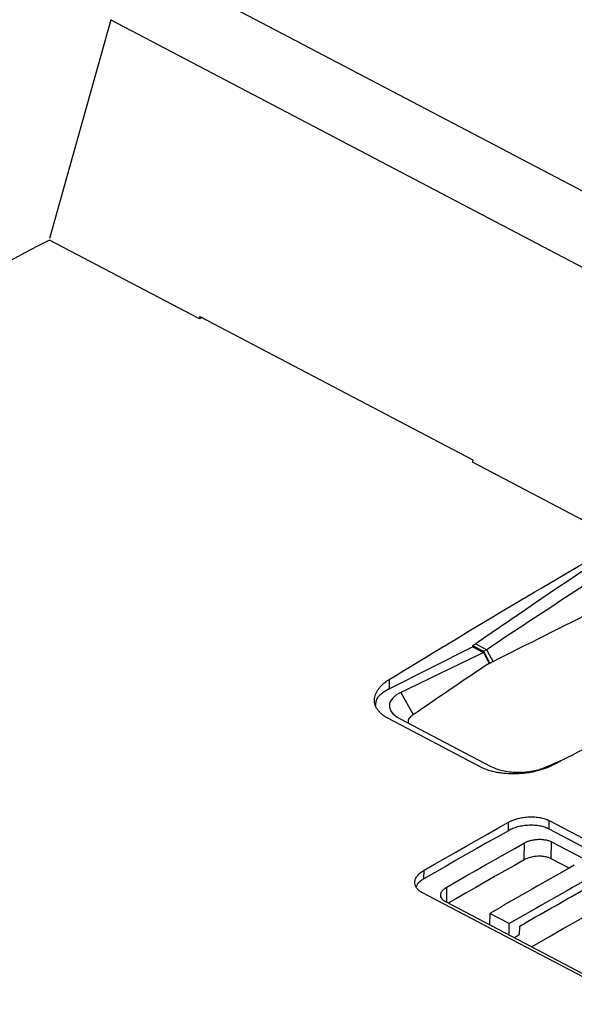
# Model space of a CAD drawing. Header units: millimetres. Extents: x -945 to 1227, y -951 to 1232.
# Tile 31 of 171: x 767 to 825, y -619 to -516. Entities that reach past the tile are written whole.
import ezdxf

# ---------------------------------------------------------------- set-up
doc = ezdxf.new("R2010")
doc.units = ezdxf.units.MM

msp = doc.modelspace()

# ---------------------------------------------------------------- linework, layer by layer
at = {"color": 7, "linetype": 'Continuous', "lineweight": 25}
for p, q in [((780.955, -510.727), (838.53, -540.986)), ((776.586, -516.399), (770.173, -539.279)), ((776.586, -516.399), (834.595, -546.886)), ((785.841, -547.679), (770.149, -539.432)), ((785.841, -547.679), (785.879, -547.43)), ((786.098, -547.545), (785.841, -547.679)), ((785.879, -547.43), (814.388, -562.413)), ((814.388, -562.413), (814.35, -562.662)), ((829.987, -570.88), (814.35, -562.662)), ((805.648, -586.341), (814.359, -581.958)), ((814.361, -581.807), (814.359, -581.958)), ((814.359, -581.958), (815.509, -582.562)), ((814.361, -581.807), (814.695, -581.646)), ((814.361, -581.807), (815.496, -582.403)), ((814.695, -581.646), (815.848, -582.252)), ((815.848, -582.252), (815.496, -582.403)), ((815.496, -582.403), (816.187, -583.695)), ((815.509, -582.562), (816.093, -583.646)), ((816.093, -583.646), (816.187, -583.695)), ((805.662, -585.37), (805.648, -586.341)), ((806.858, -586.737), (808.176, -589.022)), ((815.179, -594.505), (805.569, -589.455)), ((806.735, -589.438), (816.265, -594.447)), ((821.809, -594.598), (824.01, -593.675)), ((818.113, -601.176), (818.125, -600.291)), ((822.356, -601.005), (822.369, -600.12)), ((905.848, -644.884), (822.356, -601.005)), ((822.369, -600.12), (905.86, -643.999)), ((819.757, -604.224), (819.782, -602.453)), ((822.586, -604.108), (822.611, -602.338)), ((822.611, -602.338), (844.332, -613.754)), ((824.466, -605.096), (822.586, -604.108)), ((809.285, -606.203), (809.297, -605.317)), ((892.618, -651.538), (809.127, -607.659)), ((833.297, -620.037), (811.575, -608.622)), ((816.17, -609.821), (816.153, -611.027)), ((818.206, -610.891), (816.17, -609.821)), ((818.19, -612.098), (818.206, -610.891)), ((819.285, -612.029), (819.298, -611.143))]:
    msp.add_line(p, q, dxfattribs=at)
at = {"color": 250, "linetype": 'Continuous', "lineweight": 25}
msp.add_line((811.668, -608.613), (811.689, -607.061), dxfattribs=at)
at = {"color": 7, "linetype": 'Continuous', "lineweight": 25, "flags": 128}
for points in [[(816.508, -583.488), (816.139, -582.796), (815.848, -582.252)], [(809.297, -605.317), (810.4, -604.683), (811.504, -604.051), (812.607, -603.421), (813.71, -602.792), (814.814, -602.164), (815.918, -601.538), (817.022, -600.914), (818.125, -600.291)], [(818.113, -601.176), (817.009, -601.799), (815.905, -602.424), (814.802, -603.05), (813.698, -603.677), (812.595, -604.306), (811.491, -604.937), (810.388, -605.569), (809.285, -606.203)], [(811.689, -607.061), (812.701, -606.481), (813.712, -605.902), (814.723, -605.324), (815.735, -604.747), (816.746, -604.172), (817.758, -603.598), (818.77, -603.025), (819.782, -602.453)], [(819.757, -604.224), (818.745, -604.795), (817.733, -605.369), (816.722, -605.943), (815.71, -606.519), (814.699, -607.095), (813.687, -607.673), (812.676, -608.253), (811.814, -608.747)], [(820.519, -613.322), (821.087, -612.995), (822.466, -612.204), (823.845, -611.415), (825.225, -610.628), (826.604, -609.843), (827.984, -609.061), (829.364, -608.281), (830.744, -607.504)], [(818.699, -612.366), (818.733, -612.346), (818.871, -612.267), (819.009, -612.188), (819.147, -612.108), (819.285, -612.029)]]:
    msp.add_lwpolyline(points, dxfattribs=at)
at = {"color": 7, "linetype": 'Continuous', "lineweight": 25}
msp.add_ellipse((897.701, -1226.39), major_axis=(340.054, 719.095), ratio=0.6075703, start_param=0.7866189, end_param=0.8118831, dxfattribs=at)
for points, knots in [([(770.149, -539.432), (756.9, -546.345), (743.662, -553.581), (723.857, -564.905), (717.262, -568.758), (704.088, -576.621), (697.507, -580.632), (684.37, -588.805), (677.813, -592.968), (664.719, -601.448), (658.181, -605.765), (638.611, -618.94), (625.62, -628.021), (612.685, -637.399)], [0, 0, 0, 0, 0.25, 0.25, 0.375, 0.375, 0.5, 0.5, 0.625, 0.625, 0.75, 0.75, 1, 1, 1, 1]), ([(805.569, -589.455), (805.523, -589.429), (805.429, -589.379), (805.297, -589.3), (805.171, -589.218), (805.051, -589.133), (804.88, -589.001), (804.676, -588.815), (804.467, -588.569), (804.303, -588.311), (804.149, -587.954), (804.077, -587.489), (804.171, -587.015), (804.342, -586.643), (804.518, -586.368), (804.738, -586.101), (804.973, -585.873), (805.206, -585.681), (805.423, -585.521), (805.582, -585.421), (805.662, -585.37)], [0, 0, 0, 0, 0.0250037, 0.049959, 0.0749023, 0.09987, 0.1248986, 0.1874408, 0.2500678, 0.3123125, 0.3746513, 0.4998052, 0.6242094, 0.6867774, 0.7494477, 0.8117551, 0.8741583, 0.9161132, 0.9580047, 1, 1, 1, 1]), ([(805.648, -586.341), (805.168, -586.635), (804.278, -587.179), (804.216, -587.871), (804.187, -588.19)], [0, 0, 0, 0, 0.5387842, 1, 1, 1, 1]), ([(806.858, -586.737), (806.494, -586.913), (806.2, -587.122), (805.796, -587.58), (805.685, -587.827), (805.663, -588.325), (805.751, -588.575), (806.113, -589.04), (806.387, -589.256), (806.735, -589.438)], [0, 0, 0, 0, 0.25, 0.25, 0.5, 0.5, 0.75, 0.75, 1, 1, 1, 1]), ([(807.673, -589.931), (807.661, -589.825), (807.637, -589.591), (807.848, -589.271), (808.085, -589.091), (808.176, -589.022)], [0, 0, 0, 0, 0.3346973, 0.7424186, 1, 1, 1, 1]), ([(822.815, -594.294), (822.761, -594.321), (822.654, -594.376), (822.486, -594.454), (822.315, -594.53), (822.138, -594.602), (821.866, -594.705), (821.49, -594.83), (820.999, -594.963), (820.492, -595.071), (819.801, -595.181), (818.918, -595.253), (818.043, -595.232), (817.368, -595.162), (816.878, -595.082), (816.41, -594.976), (816.017, -594.859), (815.692, -594.741), (815.425, -594.629), (815.261, -594.547), (815.179, -594.505)], [0, 0, 0, 0, 0.0250055, 0.0499623, 0.0749063, 0.099874, 0.1249015, 0.1874568, 0.2500728, 0.3123365, 0.3746458, 0.4997938, 0.6241783, 0.686778, 0.7494114, 0.8117664, 0.8741652, 0.9161288, 0.9580145, 1, 1, 1, 1]), ([(816.265, -594.447), (816.612, -594.629), (817.032, -594.779), (817.958, -594.991), (818.463, -595.053), (819.484, -595.081), (820, -595.046), (820.969, -594.886), (821.422, -594.76), (821.809, -594.598)], [0, 0, 0, 0, 0.25, 0.25, 0.5, 0.5, 0.75, 0.75, 1, 1, 1, 1]), ([(818.125, -600.291), (818.168, -600.268), (818.251, -600.222), (818.384, -600.157), (818.522, -600.097), (818.664, -600.041), (818.812, -599.989), (818.964, -599.94), (819.159, -599.886), (819.4, -599.83), (819.688, -599.779), (819.981, -599.744), (820.374, -599.717), (820.863, -599.723), (821.33, -599.782), (821.68, -599.859), (821.928, -599.932), (822.161, -600.017), (822.299, -600.086), (822.369, -600.12)], [0, 0, 0, 0, 0.0360119, 0.0717456, 0.1073115, 0.1428215, 0.1783883, 0.2141236, 0.250138, 0.3123623, 0.3746898, 0.4372852, 0.4999732, 0.6244182, 0.7493903, 0.8116516, 0.8742535, 0.9372215, 1, 1, 1, 1]), ([(822.356, -601.005), (822.322, -600.987), (822.255, -600.953), (822.147, -600.905), (822.034, -600.86), (821.877, -600.805), (821.671, -600.744), (821.322, -600.667), (820.854, -600.608), (820.268, -600.6), (819.677, -600.656), (819.2, -600.753), (818.839, -600.859), (818.581, -600.952), (818.336, -601.056), (818.187, -601.136), (818.113, -601.176)], [0, 0, 0, 0, 0.0312465, 0.0624324, 0.0936342, 0.1249286, 0.1874854, 0.2501783, 0.3746281, 0.4997881, 0.6243634, 0.7492947, 0.8117842, 0.8744329, 0.9371776, 1, 1, 1, 1]), ([(819.782, -602.453), (819.815, -602.435), (819.88, -602.4), (819.984, -602.351), (820.093, -602.305), (820.206, -602.263), (820.324, -602.225), (820.526, -602.167), (820.822, -602.106), (821.216, -602.069), (821.607, -602.073), (821.918, -602.113), (822.151, -602.164), (822.316, -602.213), (822.472, -602.27), (822.564, -602.315), (822.611, -602.338)], [0, 0, 0, 0, 0.0419828, 0.0836159, 0.1250754, 0.1665394, 0.2081863, 0.2501917, 0.3749761, 0.4998169, 0.6245497, 0.7493239, 0.8115733, 0.87422, 0.9371907, 1, 1, 1, 1]), ([(822.586, -604.108), (822.496, -604.061), (822.398, -604.02), (822.187, -603.949), (822.072, -603.92), (821.833, -603.875), (821.71, -603.86), (821.455, -603.842), (821.323, -603.841), (820.932, -603.857), (820.667, -603.896), (820.179, -604.024), (819.951, -604.114), (819.757, -604.224)], [0, 0, 0, 0, 0.125, 0.125, 0.25, 0.25, 0.375, 0.375, 0.5, 0.5, 0.75, 0.75, 1, 1, 1, 1]), ([(809.127, -607.659), (809.094, -607.641), (809.028, -607.605), (808.936, -607.548), (808.85, -607.488), (808.743, -607.404), (808.625, -607.293), (808.471, -607.105), (808.347, -606.85), (808.314, -606.528), (808.396, -606.2), (808.559, -605.933), (808.74, -605.73), (808.902, -605.584), (809.086, -605.444), (809.227, -605.359), (809.297, -605.317)], [0, 0, 0, 0, 0.0312456, 0.0624309, 0.0936327, 0.1249279, 0.1874823, 0.250179, 0.3746302, 0.4997882, 0.624375, 0.7492956, 0.8117891, 0.8744431, 0.9371836, 1, 1, 1, 1]), ([(809.285, -606.203), (809.007, -606.382), (808.613, -606.636), (808.511, -606.946), (808.481, -607.038)], [0, 0, 0, 0, 0.7047474, 1, 1, 1, 1]), ([(811.575, -608.622), (811.546, -608.606), (811.488, -608.574), (811.409, -608.521), (811.337, -608.466), (811.272, -608.408), (811.215, -608.347), (811.133, -608.241), (811.055, -608.083), (811.038, -607.904), (811.061, -607.759), (811.098, -607.65), (811.154, -607.543), (811.235, -607.426), (811.35, -607.303), (811.503, -607.175), (811.627, -607.099), (811.689, -607.061)], [0, 0, 0, 0, 0.0419535, 0.0835567, 0.1249926, 0.1664465, 0.2081035, 0.2501459, 0.3747464, 0.4997048, 0.5618312, 0.6246022, 0.6870955, 0.7494217, 0.8331115, 0.9161598, 1, 1, 1, 1])]:
    msp.add_open_spline(points, degree=3, knots=knots, dxfattribs=at)
for points in [[(805.662, -585.37), (813.761, -580.408), (821.871, -575.577), (829.987, -570.88)], [(831.376, -572.128), (826.19, -575.419), (821.014, -578.794), (815.848, -582.252)], [(816.508, -583.488), (820.162, -581.642), (823.806, -579.812), (827.44, -577.999)], [(815.509, -582.562), (812.626, -583.954), (809.743, -585.346), (806.858, -586.737)], [(816.508, -583.488), (816.401, -583.557), (816.294, -583.626), (816.187, -583.695)], [(808.176, -589.022), (810.801, -587.209), (813.44, -585.416), (816.093, -583.646)], [(830.757, -590.2), (828.109, -591.553), (825.461, -592.917), (822.815, -594.294)], [(824.998, -604.794), (822.054, -606.454), (819.111, -608.13), (816.17, -609.821)], [(827.034, -605.864), (824.09, -607.524), (821.148, -609.2), (818.206, -610.891)], [(819.298, -611.143), (821.504, -609.877), (823.711, -608.621), (825.919, -607.372)]]:
    msp.add_open_spline(points, degree=3, dxfattribs=at)

doc.saveas('drawing.dxf')
